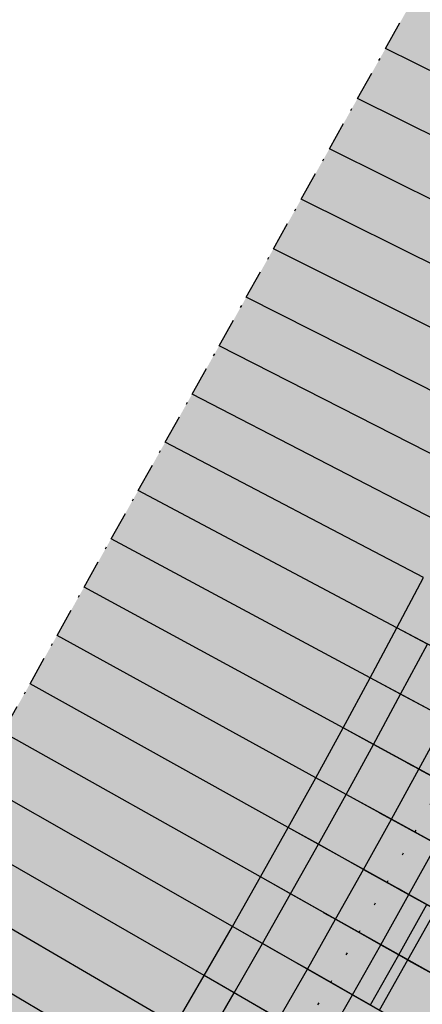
# Model space of a CAD drawing. Header units: metres. Extents: x 768989 to 770994, y 8991298 to 8992309.
# Tile 19 of 57: x 769426 to 769444, y 8991966 to 8992009. Entities that reach past the tile are written whole.
import ezdxf

# ---------------------------------------------------------------- set-up
doc = ezdxf.new("R2010")
doc.units = ezdxf.units.M
doc.header["$XCLIPFRAME"] = 2
for name, pattern in [('CENTER', [2, 1.25, -0.25, 0.25, -0.25]), ('DASHDOT', [25.4, 12.7, -6.35, 0, -6.35]), ('DASHED', [0.75, 0.5, -0.25]), ('DOT', [6.35, 0, -6.35])]:
    doc.linetypes.add(name, pattern=pattern)
for name, color, linetype in [('+Corr_P_Secc_EnrocTalud', 51, 'DASHED'), ('+Corr_P_Secc_EnrocUña', 2, 'DASHED'), ('+SL-Corredor-Descolmatacion', 30, 'DASHDOT'), ('+SL-Corredor-G30', 150, 'CENTER'), ('+SL-Corredor-G60', 92, 'CENTER'), ('__Ortofoto', 7, 'Continuous')]:
    doc.layers.add(name, color=color, linetype=linetype)
picture_1 = doc.add_image_def('image1.ecw', size_in_pixel=(24806, 30931))

# ---------------------------------------------------------------- blocks, each defined once
blk = doc.blocks.new('*U112')
at = {"linetype": 'Continuous', "lineweight": -3, "true_color": 0xffffff}
for points in [[(769390.599, 8991915.278), (769391.828, 8991917.474), (769393.056, 8991919.671), (769394.59, 8991922.415), (769396.204, 8991925.301), (769397.813, 8991928.18), (769399.412, 8991931.04), (769400.635, 8991933.228), (769401.858, 8991935.415), (769403.081, 8991937.603), (769404.304, 8991939.791), (769405.527, 8991941.978), (769406.75, 8991944.166), (769407.974, 8991946.353), (769409.197, 8991948.541), (769410.397, 8991950.687), (769411.576, 8991952.796), (769412.754, 8991954.904), (769413.932, 8991957.011), (769415.109, 8991959.116), (769416.285, 8991961.22), (769417.461, 8991963.324), (769418.637, 8991965.426), (769419.812, 8991967.528), (769420.987, 8991969.629), (769422.161, 8991971.73), (769423.336, 8991973.83), (769424.51, 8991975.931), (769425.684, 8991978.031), (769426.858, 8991980.13), (769428.032, 8991982.23), (769429.206, 8991984.33), (769430.38, 8991986.431), (769431.555, 8991988.531), (769432.729, 8991990.632), (769433.904, 8991992.734), (769435.08, 8991994.836), (769436.255, 8991996.94), (769437.432, 8991999.044), (769438.645, 8992001.214), (769439.866, 8992003.398), (769441.088, 8992005.583), (769442.309, 8992007.767), (769443.531, 8992009.952), (769444.752, 8992012.137), (769445.973, 8992014.321), (769447.195, 8992016.506), (769448.416, 8992018.69), (769449.637, 8992020.875), (769450.859, 8992023.06), (769452.08, 8992025.244), (769453.302, 8992027.429), (769454.523, 8992029.613), (769455.744, 8992031.798), (769456.966, 8992033.983), (769458.187, 8992036.167), (769459.419, 8992038.371), (769460.654, 8992040.579), (769461.888, 8992042.787), (769463.122, 8992044.994), (769464.356, 8992047.201), (769465.589, 8992049.407), (769466.823, 8992051.614), (769468.056, 8992053.82), (769469.29, 8992056.025), (769470.424, 8992058.055), (769470.429, 8992058.063), (769479.752, 8992053.228), (769479.747, 8992053.219), (769477.621, 8992051.721), (769476.47, 8992049.49), (769475.324, 8992047.257), (769474.181, 8992045.022), (769473.041, 8992042.786), (769471.906, 8992040.547), (769470.774, 8992038.307), (769469.646, 8992036.065), (769468.522, 8992033.821), (769467.402, 8992031.576), (769466.287, 8992029.338), (769465.173, 8992027.101), (769464.058, 8992024.863), (769462.943, 8992022.625), (769461.828, 8992020.388), (769460.713, 8992018.15), (769459.599, 8992015.912), (769458.484, 8992013.675), (769457.369, 8992011.437), (769456.254, 8992009.199), (769455.139, 8992006.962), (769454.025, 8992004.724), (769452.91, 8992002.486), (769451.795, 8992000.249), (769450.68, 8991998.011), (769449.565, 8991995.773), (769448.453, 8991993.54), (769447.344, 8991991.333), (769446.224, 8991989.132), (769445.093, 8991986.936), (769443.951, 8991984.746), (769442.798, 8991982.561), (769441.635, 8991980.383), (769440.46, 8991978.21), (769439.274, 8991976.043), (769438.078, 8991973.882), (769436.871, 8991971.727), (769435.653, 8991969.578), (769434.425, 8991967.435), (769433.185, 8991965.299), (769431.935, 8991963.169), (769430.675, 8991961.044), (769429.403, 8991958.927), (769428.122, 8991956.815), (769426.829, 8991954.71), (769425.527, 8991952.612), (769424.213, 8991950.52), (769422.89, 8991948.435), (769421.555, 8991946.356), (769420.211, 8991944.284), (769418.849, 8991942.206), (769417.478, 8991940.116), (769416.106, 8991938.026), (769414.734, 8991935.936), (769413.363, 8991933.846), (769411.991, 8991931.756), (769410.619, 8991929.666), (769409.248, 8991927.576), (769407.876, 8991925.485), (769406.401, 8991923.119), (769405.04, 8991920.672), (769403.803, 8991918.16), (769402.716, 8991915.655), (769401.756, 8991913.346), (769400.797, 8991911.038), (769390.599, 8991915.278)], [(769400.797, 8991911.038), (769401.756, 8991913.346), (769402.716, 8991915.655), (769403.803, 8991918.16), (769405.04, 8991920.672), (769406.401, 8991923.119), (769407.876, 8991925.485), (769409.248, 8991927.576), (769410.619, 8991929.666), (769411.991, 8991931.756), (769413.363, 8991933.846), (769414.734, 8991935.936), (769416.106, 8991938.026), (769417.478, 8991940.116), (769418.849, 8991942.206), (769420.211, 8991944.284), (769421.555, 8991946.356), (769422.89, 8991948.435), (769424.213, 8991950.52), (769425.527, 8991952.612), (769426.829, 8991954.71), (769428.122, 8991956.815), (769429.403, 8991958.927), (769430.675, 8991961.044), (769431.935, 8991963.169), (769433.185, 8991965.299), (769434.425, 8991967.435), (769435.653, 8991969.578), (769436.871, 8991971.727), (769438.078, 8991973.882), (769439.274, 8991976.043), (769440.46, 8991978.21), (769441.635, 8991980.383), (769442.798, 8991982.561), (769443.951, 8991984.746), (769445.093, 8991986.936), (769446.224, 8991989.132), (769447.344, 8991991.333), (769448.453, 8991993.54), (769449.565, 8991995.773), (769450.68, 8991998.011), (769451.795, 8992000.249), (769452.91, 8992002.486), (769454.025, 8992004.724), (769455.139, 8992006.962), (769456.254, 8992009.199), (769457.369, 8992011.437), (769458.484, 8992013.675), (769459.599, 8992015.912), (769460.713, 8992018.15), (769461.828, 8992020.388), (769462.943, 8992022.625), (769464.058, 8992024.863), (769465.173, 8992027.101), (769466.287, 8992029.338), (769467.402, 8992031.576), (769468.522, 8992033.821), (769469.646, 8992036.065), (769470.774, 8992038.307), (769471.906, 8992040.547), (769473.041, 8992042.786), (769474.181, 8992045.022), (769475.324, 8992047.257), (769476.47, 8992049.49), (769477.621, 8992051.721), (769479.747, 8992053.219), (769479.752, 8992053.228), (769483.053, 8992051.516), (769483.048, 8992051.507), (769481.99, 8992049.463), (769480.843, 8992047.239), (769479.701, 8992045.014), (769478.561, 8992042.787), (769477.426, 8992040.557), (769476.294, 8992038.326), (769475.166, 8992036.093), (769474.042, 8992033.858), (769472.921, 8992031.621), (769471.805, 8992029.383), (769470.69, 8992027.145), (769469.575, 8992024.908), (769468.46, 8992022.67), (769467.345, 8992020.432), (769466.231, 8992018.195), (769465.116, 8992015.957), (769464.001, 8992013.719), (769462.886, 8992011.481), (769461.771, 8992009.244), (769460.657, 8992007.006), (769459.542, 8992004.768), (769458.427, 8992002.531), (769457.312, 8992000.293), (769456.197, 8991998.055), (769455.083, 8991995.818), (769453.968, 8991993.58), (769452.853, 8991991.343), (769451.733, 8991989.114), (769450.602, 8991986.891), (769449.46, 8991984.673), (769448.307, 8991982.461), (769447.142, 8991980.255), (769445.967, 8991978.055), (769444.781, 8991975.86), (769443.583, 8991973.672), (769442.375, 8991971.489), (769441.156, 8991969.313), (769439.926, 8991967.143), (769438.685, 8991964.978), (769437.434, 8991962.821), (769436.171, 8991960.669), (769434.898, 8991958.524), (769433.614, 8991956.385), (769432.32, 8991954.252), (769431.014, 8991952.127), (769429.699, 8991950.007), (769428.372, 8991947.894), (769427.035, 8991945.788), (769425.688, 8991943.689), (769424.33, 8991941.596), (769422.961, 8991939.508), (769421.59, 8991937.418), (769420.218, 8991935.327), (769418.846, 8991933.237), (769417.475, 8991931.147), (769416.103, 8991929.057), (769414.731, 8991926.967), (769413.36, 8991924.877), (769411.988, 8991922.787), (769410.638, 8991920.621), (769409.396, 8991918.39), (769408.268, 8991916.099), (769407.258, 8991913.767), (769406.298, 8991911.458), (769405.338, 8991909.15), (769400.797, 8991911.038)], [(769405.338, 8991909.15), (769406.298, 8991911.458), (769407.258, 8991913.767), (769408.268, 8991916.099), (769409.396, 8991918.39), (769410.638, 8991920.621), (769411.988, 8991922.787), (769413.36, 8991924.877), (769414.731, 8991926.967), (769416.103, 8991929.057), (769417.475, 8991931.147), (769418.846, 8991933.237), (769420.218, 8991935.327), (769421.59, 8991937.418), (769422.961, 8991939.508), (769424.33, 8991941.596), (769425.688, 8991943.689), (769427.035, 8991945.788), (769428.372, 8991947.894), (769429.699, 8991950.007), (769431.014, 8991952.127), (769432.32, 8991954.252), (769433.614, 8991956.385), (769434.898, 8991958.524), (769436.171, 8991960.669), (769437.434, 8991962.821), (769438.685, 8991964.978), (769439.926, 8991967.143), (769441.156, 8991969.313), (769442.375, 8991971.489), (769443.583, 8991973.672), (769444.781, 8991975.86), (769445.967, 8991978.055), (769447.142, 8991980.255), (769448.307, 8991982.461), (769449.46, 8991984.673), (769450.602, 8991986.891), (769451.733, 8991989.114), (769452.853, 8991991.343), (769453.968, 8991993.58), (769455.083, 8991995.818), (769456.197, 8991998.055), (769457.312, 8992000.293), (769458.427, 8992002.531), (769459.542, 8992004.768), (769460.657, 8992007.006), (769461.771, 8992009.244), (769462.886, 8992011.481), (769464.001, 8992013.719), (769465.116, 8992015.957), (769466.231, 8992018.195), (769467.345, 8992020.432), (769468.46, 8992022.67), (769469.575, 8992024.908), (769470.69, 8992027.145), (769471.805, 8992029.383), (769472.921, 8992031.621), (769474.042, 8992033.858), (769475.166, 8992036.093), (769476.294, 8992038.326), (769477.426, 8992040.557), (769478.561, 8992042.787), (769479.701, 8992045.014), (769480.843, 8992047.239), (769481.99, 8992049.463), (769483.048, 8992051.507), (769483.053, 8992051.516), (769487.825, 8992049.041), (769487.82, 8992049.032), (769486.77, 8992046.993), (769485.631, 8992044.776), (769484.496, 8992042.557), (769483.364, 8992040.335), (769482.237, 8992038.112), (769481.113, 8992035.887), (769479.993, 8992033.66), (769478.876, 8992031.431), (769477.763, 8992029.201), (769476.654, 8992026.967), (769475.543, 8992024.728), (769474.432, 8992022.488), (769473.321, 8992020.248), (769472.21, 8992018.009), (769471.098, 8992015.769), (769469.987, 8992013.53), (769468.876, 8992011.29), (769467.765, 8992009.051), (769466.654, 8992006.811), (769465.543, 8992004.572), (769464.432, 8992002.332), (769463.321, 8992000.093), (769462.21, 8991997.853), (769461.099, 8991995.613), (769459.988, 8991993.374), (769458.877, 8991991.134), (769457.764, 8991988.891), (769456.635, 8991986.636), (769455.495, 8991984.386), (769454.344, 8991982.142), (769453.181, 8991979.904), (769452.008, 8991977.672), (769450.823, 8991975.445), (769449.627, 8991973.224), (769448.42, 8991971.01), (769447.202, 8991968.801), (769445.973, 8991966.599), (769444.733, 8991964.402), (769443.481, 8991962.212), (769442.219, 8991960.029), (769440.946, 8991957.851), (769439.663, 8991955.68), (769438.368, 8991953.515), (769437.062, 8991951.357), (769435.746, 8991949.205), (769434.419, 8991947.06), (769433.081, 8991944.922), (769431.733, 8991942.79), (769430.374, 8991940.665), (769429.004, 8991938.547), (769427.631, 8991936.443), (769426.263, 8991934.351), (769424.894, 8991932.259), (769423.526, 8991930.166), (769422.158, 8991928.074), (769420.79, 8991925.981), (769419.422, 8991923.889), (769418.053, 8991921.797), (769416.685, 8991919.704), (769415.483, 8991917.766), (769414.383, 8991915.777), (769413.384, 8991913.736), (769412.466, 8991911.601), (769411.51, 8991909.291), (769410.554, 8991906.981), (769405.338, 8991909.15)]]:
    blk.add_hatch(color=7, dxfattribs=at).paths.add_polyline_path(points, flags=0)
at = {"layer": '+Corr_P_Secc_EnrocTalud', "color": 92, "linetype": 'DOT', "lineweight": 30, "ltscale": 0.2}
for p, q in [((769443.583, 8991973.672, 3.835), (769444.781, 8991975.86, 3.838)), ((769442.375, 8991971.489, 3.832), (769443.583, 8991973.672, 3.835)), ((769441.156, 8991969.313, 3.828), (769442.375, 8991971.489, 3.832)), ((769439.926, 8991967.143, 3.825), (769441.156, 8991969.313, 3.828)), ((769438.685, 8991964.978, 3.822), (769439.926, 8991967.143, 3.825))]:
    blk.add_line(p, q, dxfattribs=at)
at = {"layer": '+Corr_P_Secc_EnrocUña', "color": 2, "linetype": 'DASHED', "lineweight": -3, "ltscale": 5}
for p, q in [((769442.798, 8991982.561, 3.845), (769443.951, 8991984.746, 3.848)), ((769441.635, 8991980.383, 3.841), (769442.798, 8991982.561, 3.845)), ((769442.956, 8991979.673, 2.341), (769444.123, 8991981.858, 2.345)), ((769440.46, 8991978.21, 3.838), (769441.635, 8991980.383, 3.841)), ((769441.778, 8991977.493, 2.338), (769442.956, 8991979.673, 2.341)), ((769443.754, 8991976.418, 2.338), (769444.938, 8991978.608, 2.341)), ((769439.274, 8991976.043, 3.835), (769440.46, 8991978.21, 3.838)), ((769440.589, 8991975.32, 2.335), (769441.778, 8991977.493, 2.338)), ((769442.56, 8991974.235, 2.335), (769443.754, 8991976.418, 2.338)), ((769438.078, 8991973.882, 3.832), (769439.274, 8991976.043, 3.835)), ((769439.389, 8991973.152, 2.332), (769440.589, 8991975.32, 2.335)), ((769441.354, 8991972.058, 2.332), (769442.56, 8991974.235, 2.335)), ((769436.871, 8991971.727, 3.828), (769438.078, 8991973.882, 3.832)), ((769438.178, 8991970.991, 2.328), (769439.389, 8991973.152, 2.332)), ((769443.32, 8991970.963, 3.832), (769444.531, 8991973.15, 3.835)), ((769440.138, 8991969.886, 2.328), (769441.354, 8991972.058, 2.332)), ((769435.653, 8991969.578, 3.825), (769436.871, 8991971.727, 3.828)), ((769436.956, 8991968.835, 2.325), (769438.178, 8991970.991, 2.328)), ((769442.098, 8991968.782, 3.828), (769443.32, 8991970.963, 3.832)), ((769438.911, 8991967.721, 2.325), (769440.138, 8991969.886, 2.328)), ((769434.425, 8991967.435, 3.822), (769435.653, 8991969.578, 3.825)), ((769435.724, 8991966.686, 2.322), (769436.956, 8991968.835, 2.325)), ((769440.866, 8991966.607, 3.825), (769442.098, 8991968.782, 3.828)), ((769437.673, 8991965.562, 2.322), (769438.911, 8991967.721, 2.325)), ((769433.185, 8991965.299, 3.819), (769434.425, 8991967.435, 3.822)), ((769434.481, 8991964.543, 2.319), (769435.724, 8991966.686, 2.322)), ((769439.622, 8991964.438, 3.822), (769440.866, 8991966.607, 3.825))]:
    blk.add_line(p, q, dxfattribs=at)
at = {"layer": '+SL-Corredor-Descolmatacion', "color": 30, "linetype": 'DASHDOT', "lineweight": -3, "ltscale": 0.1}
for p, q in [((769442.309, 8992007.767, 3.874), (769443.531, 8992009.952, 3.877)), ((769441.088, 8992005.583, 3.87), (769442.309, 8992007.767, 3.874)), ((769439.866, 8992003.398, 3.867), (769441.088, 8992005.583, 3.87)), ((769438.645, 8992001.214, 3.864), (769439.866, 8992003.398, 3.867)), ((769437.432, 8991999.044, 3.861), (769438.645, 8992001.214, 3.864)), ((769436.255, 8991996.94, 3.858), (769437.432, 8991999.044, 3.861)), ((769435.08, 8991994.836, 3.854), (769436.255, 8991996.94, 3.858)), ((769433.904, 8991992.734, 3.851), (769435.08, 8991994.836, 3.854)), ((769432.729, 8991990.632, 3.848), (769433.904, 8991992.734, 3.851)), ((769431.555, 8991988.531, 3.845), (769432.729, 8991990.632, 3.848)), ((769430.38, 8991986.431, 3.841), (769431.555, 8991988.531, 3.845)), ((769429.206, 8991984.33, 3.838), (769430.38, 8991986.431, 3.841)), ((769428.032, 8991982.23, 3.835), (769429.206, 8991984.33, 3.838)), ((769426.858, 8991980.13, 3.832), (769428.032, 8991982.23, 3.835)), ((769425.684, 8991978.031, 3.828), (769426.858, 8991980.13, 3.832))]:
    blk.add_line(p, q, dxfattribs=at)
at = {"layer": '+SL-Corredor-G30', "color": 150, "linetype": 'CENTER', "lineweight": -3, "ltscale": 5}
for p, q in [((769443.274, 8991968.119, 4.728), (769444.5, 8991970.306, 4.732)), ((769442.038, 8991965.938, 4.725), (769443.274, 8991968.119, 4.728))]:
    blk.add_line(p, q, dxfattribs=at)
at = {"layer": '+SL-Corredor-G60', "color": 92, "linetype": 'CENTER', "lineweight": -3, "ltscale": 5}
for p, q in [((769442.882, 8991968.34, 4.428), (769444.106, 8991970.525, 4.432)), ((769441.648, 8991966.161, 4.425), (769442.882, 8991968.34, 4.428))]:
    blk.add_line(p, q, dxfattribs=at)
at = {"color": 153, "linetype": 'Continuous', "lineweight": -3}
for p, q in [((769452.91, 8992002.486, 3.874), (769442.309, 8992007.767, 3.874)), ((769451.795, 8992000.249, 3.87), (769441.088, 8992005.583, 3.87)), ((769450.68, 8991998.011, 3.867), (769439.866, 8992003.398, 3.867)), ((769449.565, 8991995.773, 3.864), (769438.645, 8992001.214, 3.864)), ((769448.453, 8991993.54, 3.861), (769437.432, 8991999.044, 3.861)), ((769447.344, 8991991.333, 3.858), (769436.255, 8991996.94, 3.858)), ((769446.224, 8991989.132, 3.854), (769435.08, 8991994.836, 3.854)), ((769445.093, 8991986.936, 3.851), (769433.904, 8991992.734, 3.851)), ((769443.951, 8991984.746, 3.848), (769432.729, 8991990.632, 3.848)), ((769442.798, 8991982.561, 3.845), (769431.555, 8991988.531, 3.845)), ((769441.635, 8991980.383, 3.841), (769430.38, 8991986.431, 3.841)), ((769440.46, 8991978.21, 3.838), (769429.206, 8991984.33, 3.838)), ((769439.274, 8991976.043, 3.835), (769428.032, 8991982.23, 3.835)), ((769444.123, 8991981.858, 2.345), (769442.798, 8991982.561, 3.845)), ((769447.142, 8991980.255, 3.845), (769442.798, 8991982.561, 3.845)), ((769447.142, 8991980.255, 3.845), (769442.798, 8991982.561, 3.845)), ((769438.078, 8991973.882, 3.832), (769426.858, 8991980.13, 3.832)), ((769442.956, 8991979.673, 2.341), (769441.635, 8991980.383, 3.841)), ((769445.967, 8991978.055, 3.841), (769441.635, 8991980.383, 3.841)), ((769445.967, 8991978.055, 3.841), (769441.635, 8991980.383, 3.841)), ((769444.938, 8991978.608, 2.341), (769442.956, 8991979.673, 2.341)), ((769436.871, 8991971.727, 3.828), (769425.684, 8991978.031, 3.828)), ((769441.778, 8991977.493, 2.338), (769440.46, 8991978.21, 3.838)), ((769444.781, 8991975.86, 3.838), (769440.46, 8991978.21, 3.838)), ((769444.781, 8991975.86, 3.838), (769440.46, 8991978.21, 3.838)), ((769443.754, 8991976.418, 2.338), (769441.778, 8991977.493, 2.338)), ((769443.77, 8991976.41, 2.338), (769443.243, 8991976.696, 2.338)), ((769443.243, 8991976.696, 2.338), (769443.243, 8991976.696, 2.328)), ((769443.243, 8991976.696, 2.328), (769443.77, 8991976.41, 2.328)), ((769445.731, 8991975.343, 3.838), (769443.754, 8991976.418, 2.338)), ((769450.577, 8991972.708, 7.516), (769443.754, 8991976.418, 2.338)), ((769443.754, 8991976.418, 2.338), (769454.444, 8991970.605, 2.338)), ((769443.754, 8991976.418, 2.338), (769446.521, 8991974.913, 4.438)), ((769443.77, 8991976.41, 2.338), (769454.46, 8991970.596, 2.338)), ((769454.462, 8991970.595, 2.328), (769443.77, 8991976.41, 2.328)), ((769435.653, 8991969.578, 3.825), (769424.51, 8991975.931, 3.825)), ((769440.589, 8991975.32, 2.335), (769439.274, 8991976.043, 3.835)), ((769443.583, 8991973.672, 3.835), (769439.274, 8991976.043, 3.835)), ((769443.583, 8991973.672, 3.835), (769439.274, 8991976.043, 3.835)), ((769442.56, 8991974.235, 2.335), (769440.589, 8991975.32, 2.335)), ((769442.576, 8991974.226, 2.335), (769442.05, 8991974.516, 2.335)), ((769442.05, 8991974.516, 2.335), (769442.05, 8991974.516, 2.325)), ((769442.05, 8991974.516, 2.325), (769442.576, 8991974.226, 2.325)), ((769444.531, 8991973.15, 3.835), (769442.56, 8991974.235, 2.335)), ((769449.368, 8991970.488, 7.515), (769442.56, 8991974.235, 2.335)), ((769442.56, 8991974.235, 2.335), (769453.224, 8991968.366, 2.335)), ((769442.56, 8991974.235, 2.335), (769445.319, 8991972.716, 4.435)), ((769442.576, 8991974.226, 2.335), (769453.239, 8991968.357, 2.335)), ((769453.242, 8991968.356, 2.325), (769442.576, 8991974.226, 2.325)), ((769434.425, 8991967.435, 3.822), (769423.336, 8991973.83, 3.822)), ((769439.389, 8991973.152, 2.332), (769438.078, 8991973.882, 3.832)), ((769442.375, 8991971.489, 3.832), (769438.078, 8991973.882, 3.832)), ((769442.375, 8991971.489, 3.832), (769438.078, 8991973.882, 3.832)), ((769444.531, 8991973.15, 3.835), (769443.583, 8991973.672, 3.835)), ((769448.42, 8991971.01, 7.515), (769443.583, 8991973.672, 3.835)), ((769441.354, 8991972.058, 2.332), (769439.389, 8991973.152, 2.332)), ((769441.37, 8991972.049, 2.332), (769440.846, 8991972.341, 2.332)), ((769440.846, 8991972.341, 2.332), (769440.846, 8991972.341, 2.322)), ((769440.846, 8991972.341, 2.322), (769441.37, 8991972.049, 2.322)), ((769443.32, 8991970.963, 3.832), (769441.354, 8991972.058, 2.332)), ((769448.147, 8991968.275, 7.515), (769441.354, 8991972.058, 2.332)), ((769441.354, 8991972.058, 2.332), (769451.992, 8991966.134, 2.332)), ((769441.354, 8991972.058, 2.332), (769444.106, 8991970.525, 4.432)), ((769441.37, 8991972.049, 2.332), (769452.008, 8991966.125, 2.332)), ((769452.01, 8991966.124, 2.322), (769441.37, 8991972.049, 2.322)), ((769433.185, 8991965.299, 3.819), (769422.161, 8991971.73, 3.819)), ((769438.178, 8991970.991, 2.328), (769436.871, 8991971.727, 3.828)), ((769441.156, 8991969.313, 3.828), (769436.871, 8991971.727, 3.828)), ((769441.156, 8991969.313, 3.828), (769436.871, 8991971.727, 3.828)), ((769443.32, 8991970.963, 3.832), (769442.375, 8991971.489, 3.832)), ((769447.202, 8991968.801, 7.515), (769442.375, 8991971.489, 3.832)), ((769443.32, 8991970.963, 3.832), (769442.884, 8991971.206, 3.499)), ((769442.884, 8991971.206, 3.499), (769442.889, 8991971.203, 3.491)), ((769442.889, 8991971.203, 3.491), (769448.15, 8991968.274, 7.505)), ((769440.138, 8991969.886, 2.328), (769438.178, 8991970.991, 2.328)), ((769443.32, 8991970.963, 3.832), (769448.147, 8991968.275, 7.515)), ((769448.147, 8991968.275, 7.515), (769443.32, 8991970.963, 3.832)), ((769440.154, 8991969.877, 2.328), (769439.631, 8991970.172, 2.328)), ((769439.631, 8991970.172, 2.328), (769439.631, 8991970.172, 2.318)), ((769439.631, 8991970.172, 2.318), (769440.154, 8991969.877, 2.318)), ((769442.098, 8991968.782, 3.828), (769440.138, 8991969.886, 2.328)), ((769446.915, 8991966.068, 7.514), (769440.138, 8991969.886, 2.328)), ((769440.138, 8991969.886, 2.328), (769450.75, 8991963.907, 2.328)), ((769440.138, 8991969.886, 2.328), (769442.882, 8991968.34, 4.428)), ((769440.154, 8991969.877, 2.328), (769450.766, 8991963.898, 2.328)), ((769450.768, 8991963.897, 2.318), (769440.154, 8991969.877, 2.318)), ((769431.935, 8991963.169, 3.816), (769420.987, 8991969.629, 3.816)), ((769436.956, 8991968.835, 2.325), (769435.653, 8991969.578, 3.825)), ((769439.926, 8991967.143, 3.825), (769435.653, 8991969.578, 3.825)), ((769439.926, 8991967.143, 3.825), (769435.653, 8991969.578, 3.825)), ((769442.098, 8991968.782, 3.828), (769441.156, 8991969.313, 3.828)), ((769445.973, 8991966.599, 7.514), (769441.156, 8991969.313, 3.828)), ((769442.098, 8991968.782, 3.828), (769441.663, 8991969.027, 3.496)), ((769441.663, 8991969.027, 3.496), (769441.668, 8991969.024, 3.487)), ((769441.668, 8991969.024, 3.487), (769446.918, 8991966.066, 7.504)), ((769438.911, 8991967.721, 2.325), (769436.956, 8991968.835, 2.325)), ((769442.098, 8991968.782, 3.828), (769446.915, 8991966.068, 7.514)), ((769446.915, 8991966.068, 7.514), (769442.098, 8991968.782, 3.828)), ((769442.871, 8991968.346, 4.396), (769442.866, 8991968.349, 4.404)), ((769442.866, 8991968.349, 4.404), (769443.303, 8991968.103, 4.738)), ((769443.306, 8991968.101, 4.728), (769442.871, 8991968.346, 4.396)), ((769442.882, 8991968.34, 4.428), (769454.409, 8991961.845, 4.428)), ((769442.882, 8991968.34, 4.428), (769454.409, 8991961.845, 4.428)), ((769442.882, 8991968.34, 4.428), (769443.274, 8991968.119, 4.728)), ((769454.392, 8991961.855, 4.728), (769443.274, 8991968.119, 4.728)), ((769446.915, 8991966.068, 7.514), (769443.274, 8991968.119, 4.728)), ((769454.41, 8991961.845, 4.738), (769443.303, 8991968.103, 4.738)), ((769443.306, 8991968.101, 4.728), (769454.407, 8991961.846, 4.728)), ((769438.927, 8991967.712, 2.325), (769438.405, 8991968.009, 2.325)), ((769438.405, 8991968.009, 2.325), (769438.405, 8991968.009, 2.315)), ((769438.405, 8991968.009, 2.315), (769438.927, 8991967.712, 2.315)), ((769440.866, 8991966.607, 3.825), (769438.911, 8991967.721, 2.325)), ((769445.672, 8991963.867, 7.514), (769438.911, 8991967.721, 2.325)), ((769438.911, 8991967.721, 2.325), (769449.496, 8991961.687, 2.325)), ((769438.911, 8991967.721, 2.325), (769441.648, 8991966.161, 4.425)), ((769438.927, 8991967.712, 2.325), (769449.512, 8991961.678, 2.325)), ((769449.514, 8991961.677, 2.315), (769438.927, 8991967.712, 2.315)), ((769435.724, 8991966.686, 2.322), (769434.425, 8991967.435, 3.822)), ((769438.685, 8991964.978, 3.822), (769434.425, 8991967.435, 3.822)), ((769438.685, 8991964.978, 3.822), (769434.425, 8991967.435, 3.822)), ((769440.866, 8991966.607, 3.825), (769439.926, 8991967.143, 3.825)), ((769444.733, 8991964.402, 7.514), (769439.926, 8991967.143, 3.825)), ((769440.866, 8991966.607, 3.825), (769440.432, 8991966.854, 3.492)), ((769440.432, 8991966.854, 3.492), (769440.437, 8991966.851, 3.484)), ((769440.437, 8991966.851, 3.484), (769445.675, 8991963.865, 7.504)), ((769437.673, 8991965.562, 2.322), (769435.724, 8991966.686, 2.322)), ((769440.866, 8991966.607, 3.825), (769445.672, 8991963.867, 7.514)), ((769445.672, 8991963.867, 7.514), (769440.866, 8991966.607, 3.825))]:
    blk.add_line(p, q, dxfattribs=at)

msp = doc.modelspace()

# ---------------------------------------------------------------- block references
at = {"layer": '__Ortofoto', "color": 7, "linetype": 'Continuous', "lineweight": -3}
msp.add_blockref('*U112', (0, 0), dxfattribs=at)

# ---------------------------------------------------------------- pictures from other files: only their frames are drawn
at = {"layer": '__Ortofoto'}
image = msp.add_image(picture_1, insert=(768953.111, 8991450.629), size_in_units=(788.093, 982.685), dxfattribs=at)
image.set_boundary_path([(14907.494, 3902.78), (13192.595, 8192.59), (9164.97, 15223.01), (1123.99, 23397.36), (7213.21, 30797.77), (15925.164, 20444.27), (23177.06, 8354.5), (14907.494, 3902.78)])

doc.saveas('drawing.dxf')
